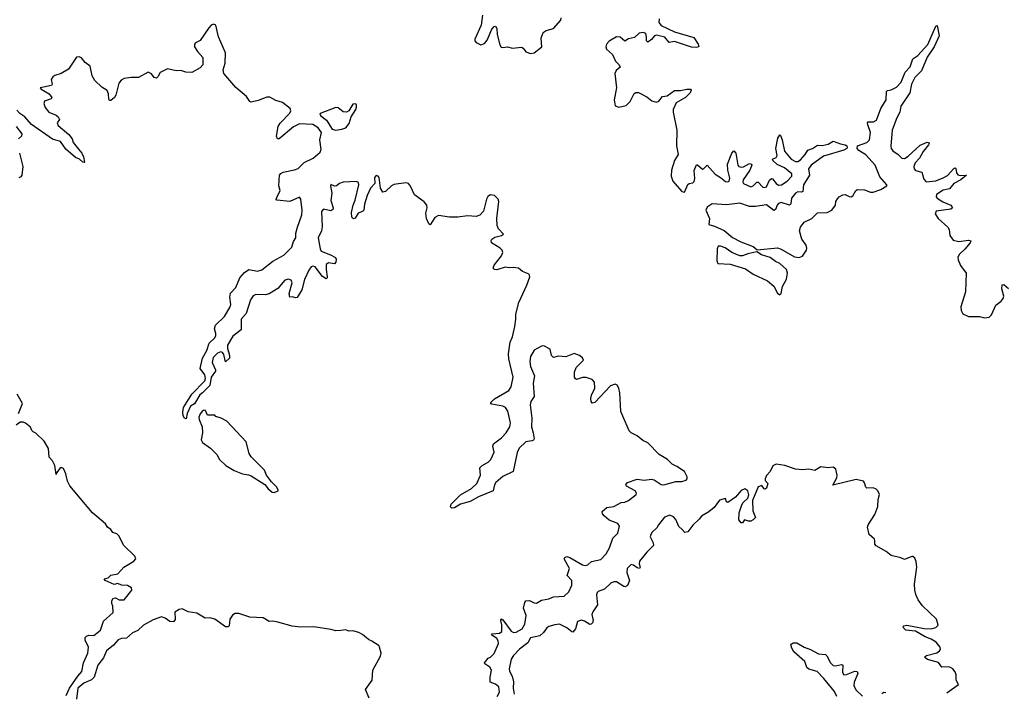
# Model space of a CAD drawing. Extents: x 2494159 to 2685562, y 773219 to 915170.
# Tile 170 of 201: x 2659293 to 2667430, y 833441 to 838998. Entities that reach past the tile are written whole.
import ezdxf

# ---------------------------------------------------------------- set-up
doc = ezdxf.new("R2010")
doc.units = 0

msp = doc.modelspace()

# ---------------------------------------------------------------- linework, layer by layer
at = {"layer": '0CON10XD'}
for points in [[(2663117.7, 839035), (2663106.4, 838953.6), (2663055, 838838), (2663055, 838824.4), (2663065, 838810.6), (2663105, 838791.1), (2663135, 838802.5), (2663155, 838828.1), (2663195, 838921.2), (2663215, 838941.8), (2663225, 838944.4), (2663235, 838926.7), (2663239.3, 838875), (2663261.2, 838791.2), (2663272.1, 838772.1), (2663285, 838767.5), (2663325, 838774.6), (2663365, 838762.5), (2663441.1, 838771.1), (2663454.5, 838764.4), (2663475, 838733.3), (2663515, 838720), (2663545, 838724), (2663606.7, 838775), (2663603.1, 838845), (2663617.9, 838892.1), (2663645, 838908.6), (2663705, 838926.7), (2663764.5, 838995.5), (2663769.1, 839015)], [(2663185, 833732.5), (2663215, 833760.8), (2663250, 833845), (2663247.3, 833865), (2663235.3, 833885.3), (2663190.8, 833915), (2663197.5, 833925), (2663259.2, 833930.8), (2663277.7, 833942.4), (2663277.7, 833997.6), (2663268.1, 834035), (2663272.7, 834047.3), (2663285, 834039.4), (2663355.2, 833945.2), (2663375, 833934.6), (2663395, 833939.1), (2663445, 833966), (2663467.9, 834005), (2663479.1, 834075), (2663457.1, 834135), (2663466.7, 834183.3), (2663475, 834197.8), (2663505, 834199.6), (2663545, 834180), (2663565, 834177.3), (2663605, 834201.5), (2663665, 834212.7), (2663705, 834229.7), (2663793.8, 834235), (2663829.9, 834270.1), (2663854.6, 834325), (2663857.3, 834365), (2663817.3, 834405), (2663835.4, 834465), (2663793.5, 834545), (2663797.5, 834555), (2663815, 834563.3), (2663838.6, 834555), (2663945, 834492.9), (2663965, 834488.9), (2663988.8, 834495), (2664018.9, 834521.1), (2664095, 834537.8), (2664140, 834585), (2664167.3, 834635), (2664195.6, 834714.4), (2664235.7, 834755), (2664249.4, 834815), (2664236.2, 834835), (2664164.1, 834864.1), (2664125.8, 834895), (2664109.2, 834915), (2664107.5, 834935), (2664145, 834967.8), (2664203, 834977), (2664265, 835008.8), (2664295, 835013.1), (2664325, 835027.1), (2664386.7, 835075), (2664391.2, 835085), (2664378.8, 835105), (2664308, 835145), (2664302.9, 835155), (2664315.7, 835175), (2664395, 835201.6), (2664455, 835193.5), (2664515, 835202.3), (2664535.9, 835195.9), (2664595, 835158.4), (2664615, 835155.3), (2664716.4, 835183.6), (2664765, 835183), (2664801.5, 835195), (2664809.1, 835205), (2664808.2, 835221.8), (2664786.8, 835265), (2664725, 835307.7), (2664685.7, 835325.7), (2664646.8, 835365), (2664576.8, 835406.8), (2664485, 835501.1), (2664442.7, 835522.7), (2664395, 835560.7), (2664345.3, 835585.2), (2664330.4, 835600.4), (2664260.6, 835760.6), (2664252.3, 835915), (2664243.8, 835953.8), (2664229.7, 835979.7), (2664215, 835987.5), (2664175.9, 835974.1), (2664045, 835836), (2664025, 835831.2), (2664015, 835842.5), (2664012.1, 835867.9), (2664017.5, 835895), (2664045.3, 835954.7), (2664043.8, 836003.8), (2664025, 836026.4), (2663973.2, 836043.2), (2663945, 836042.9), (2663895, 836025.6), (2663885, 836030), (2663877.9, 836045), (2663878.2, 836085), (2663891.8, 836125), (2663951.5, 836185), (2663944.6, 836205), (2663919.5, 836225), (2663875, 836240.7), (2663805, 836213.5), (2663745, 836218.5), (2663705, 836208.5), (2663687.8, 836225), (2663675.8, 836275), (2663625, 836303.3), (2663605, 836300.8), (2663545, 836268.2), (2663514, 836215), (2663509.6, 836175), (2663515, 836132.9), (2663547, 836055), (2663536.2, 835993.8), (2663544.2, 835885), (2663517.3, 835845), (2663512.2, 835815), (2663526.7, 835706.7), (2663521.5, 835635), (2663537.3, 835585), (2663543.4, 835536.6), (2663538.6, 835525), (2663525, 835517.8), (2663475, 835511.4), (2663420.9, 835459.1), (2663403.4, 835423.4), (2663370, 835265), (2663285, 835224.4), (2663227.1, 835175), (2663216.7, 835155), (2663206, 835105), (2663085, 835055.6), (2663015, 835016.2), (2662935, 834996.2), (2662885, 834966.2), (2662863.6, 834963.6), (2662852.5, 834972.5), (2662860, 834995), (2662935, 835073.3), (2663026.3, 835123.7), (2663071.9, 835165), (2663101.5, 835235), (2663095.8, 835295), (2663116.2, 835315), (2663165, 835343.1), (2663185.3, 835364.7), (2663214.4, 835425), (2663204.2, 835475), (2663208, 835495), (2663275.9, 835544.1), (2663314.5, 835585), (2663343.8, 835635), (2663348.6, 835668.5), (2663326, 835765), (2663306.7, 835795), (2663285, 835806), (2663195, 835821.2), (2663187.5, 835825), (2663186.7, 835835), (2663215.5, 835865), (2663335, 835933.8), (2663355.8, 835965), (2663369.8, 836045), (2663335.2, 836195.2), (2663333.8, 836236.2), (2663346.8, 836333.2), (2663365, 836376.7), (2663385, 836462.5), (2663394.4, 836525), (2663392, 836565), (2663419.2, 836660.8), (2663485, 836806), (2663508.9, 836875), (2663502.9, 836895), (2663448.6, 836918.5), (2663414, 836945), (2663375, 836951.1), (2663338.9, 836948.9), (2663305, 836953.5), (2663235, 836931.9), (2663215.5, 836935.5), (2663207.1, 836945), (2663215, 836970.8), (2663275, 837047.5), (2663286.7, 837075), (2663279.4, 837095), (2663265, 837110.6), (2663191.2, 837155), (2663188, 837175), (2663195, 837186), (2663219.7, 837200.3), (2663275.7, 837214.3), (2663292.5, 837225), (2663249.3, 837269.3), (2663238, 837298), (2663236.9, 837355), (2663253.8, 837495), (2663247.3, 837515), (2663218.1, 837545), (2663185, 837550.4), (2663162, 837538), (2663150.4, 837515), (2663125.6, 837415), (2663095.4, 837384.6), (2663065, 837371.1), (2662995, 837377.8), (2662915, 837367.1), (2662845, 837365.4), (2662755, 837381.8), (2662724.5, 837365), (2662685, 837304), (2662675, 837311.2), (2662654.7, 837354.7), (2662650.6, 837399.4), (2662660, 837445), (2662657.8, 837465), (2662635, 837492.2), (2662555, 837550), (2662523, 837623), (2662505, 837644.4), (2662485, 837649.5), (2662385, 837637.3), (2662365, 837626.9), (2662315, 837578.6), (2662295, 837572.5), (2662273.5, 837605), (2662262.5, 837695), (2662255, 837706.2), (2662237.8, 837712.2), (2662226.5, 837695), (2662227.1, 837645), (2662193.2, 837605), (2662164.8, 837545.2), (2662141.8, 837475), (2662136.1, 837423.9), (2662125, 837413.1), (2662091.2, 837398.8), (2662065, 837358.6), (2662052.2, 837352.2), (2662037.6, 837367.6), (2662034, 837406), (2662047.7, 837465), (2662065, 837506.2), (2662094.7, 837635), (2662093.9, 837653.9), (2662075, 837661.1), (2661965, 837654.8), (2661935.5, 837645), (2661910, 837625), (2661895, 837622.9), (2661865, 837635.6), (2661861.5, 837625), (2661872.1, 837565), (2661863.7, 837503.7), (2661884, 837445), (2661880.6, 837429.4), (2661865, 837419.6), (2661805, 837431.6), (2661786.7, 837413.3), (2661792, 837288), (2661785.8, 837254.2), (2661760.3, 837195), (2661774.8, 837105), (2661785, 837085.5), (2661862.5, 837055), (2661902.2, 837032.2), (2661909.6, 837019.6), (2661906.2, 836993.8), (2661895, 836980.8), (2661845, 836990), (2661825.7, 836975), (2661824.6, 836935.4), (2661834.3, 836875), (2661833.8, 836865), (2661825, 836858), (2661795, 836875.6), (2661735.5, 836955), (2661715, 836961.1), (2661703, 836957), (2661681.1, 836928.9), (2661647.6, 836852.4), (2661623.8, 836765), (2661585.9, 836704.1), (2661575, 836700.4), (2661545, 836709.2), (2661525, 836706.2), (2661521.1, 836735), (2661544, 836825), (2661536.2, 836846.2), (2661514.7, 836854.7), (2661484.7, 836845), (2661425, 836776.4), (2661355, 836733), (2661325, 836724.6), (2661245, 836728.6), (2661223, 836717), (2661201.6, 836685), (2661165, 836571.9), (2661123, 836525), (2661124.6, 836435), (2661055.2, 836384.8), (2661011.5, 836308.5), (2661009, 836285), (2661026.5, 836225), (2661027.4, 836202.6), (2660995, 836172.5), (2660981.1, 836231.1), (2660968.3, 836248.3), (2660955, 836254), (2660926.7, 836243.3), (2660892.9, 836207.1), (2660884.7, 836165), (2660911.5, 836105), (2660910.9, 836095), (2660875.3, 836045), (2660865.2, 835974.8), (2660803.6, 835916.4), (2660781.3, 835898.7), (2660738, 835825), (2660705.6, 835804.4), (2660677.5, 835745), (2660668.3, 835701.7), (2660655, 835706.7), (2660643.9, 835726.1), (2660640, 835755), (2660646.7, 835795), (2660716.5, 835905), (2660824, 836015), (2660828.8, 836035), (2660823.4, 836063.4), (2660784.5, 836115), (2660805, 836201.2), (2660838.2, 836265), (2660858.9, 836325), (2660902.5, 836367.5), (2660912.7, 836385), (2660913.4, 836405), (2660902.6, 836445), (2660911.3, 836475), (2660985, 836546.7), (2661030.9, 836619.1), (2661037, 836645), (2661029.3, 836705), (2661035, 836738.6), (2661078.2, 836785), (2661111.8, 836865), (2661150.8, 836909.2), (2661185.5, 836934.4), (2661258.3, 836921.7), (2661295, 836930.5), (2661385, 837001.8), (2661475, 837053.6), (2661541.9, 837118.1), (2661555.6, 837165), (2661574, 837195), (2661576.1, 837235), (2661588.3, 837285), (2661624.8, 837385.2), (2661626.5, 837425), (2661616.3, 837516.3), (2661605, 837532.5), (2661525, 837496.5), (2661418, 837508), (2661413.8, 837515), (2661419.4, 837535), (2661446.2, 837586.2), (2661435.8, 837625.8), (2661440.6, 837715), (2661451.5, 837728.5), (2661471.7, 837738.3), (2661565, 837756.7), (2661595, 837769.4), (2661642.9, 837817.2), (2661717.2, 837852.8), (2661775.8, 837905), (2661785.6, 837925), (2661772.9, 838005), (2661787.1, 838065), (2661760.8, 838105), (2661715, 838131.5), (2661605, 838137.1), (2661555, 838112.7), (2661436.2, 838015), (2661423.3, 838015), (2661414.3, 838035), (2661428.6, 838115), (2661445.4, 838144.6), (2661525.6, 838225), (2661533.1, 838245), (2661528.9, 838265), (2661465, 838314.5), (2661409.5, 838329.5), (2661359.4, 838359.4), (2661335, 838358.1), (2661265, 838329.4), (2661205, 838318.1), (2661195, 838322), (2661166.7, 838365), (2661077.8, 838437.8), (2660980, 838555), (2660974.2, 838585), (2660991.7, 838638.3), (2660992.5, 838725), (2660935.9, 838855.9), (2660915, 838954), (2660895, 838961.5), (2660875, 838951.8), (2660855, 838930.5), (2660785, 838826.2), (2660745, 838806.8), (2660736.2, 838795), (2660738.2, 838775), (2660761.4, 838735), (2660805.5, 838685), (2660806, 838625), (2660785, 838601.2), (2660715, 838561.2), (2660665, 838563.8), (2660625, 838578.8), (2660586.4, 838576.4), (2660515, 838592.5), (2660455, 838563.3), (2660435.6, 838525), (2660423.9, 838516.1), (2660405, 838520), (2660380.9, 838550.9), (2660355, 838564.3), (2660275, 838520.6), (2660215, 838520.9), (2660155, 838513), (2660130.9, 838499.2), (2660113, 838475), (2660088.7, 838375), (2660077.1, 838355), (2660045, 838331.2), (2660035, 838331.5), (2660028.3, 838341.7), (2660026.8, 838386.8), (2660015, 838414.5), (2659972, 838442), (2659914.7, 838495), (2659891.8, 838535), (2659874.5, 838615), (2659835, 838645.5), (2659802.8, 838682.8), (2659785, 838692.5), (2659761.5, 838688.5), (2659695, 838588.6), (2659635, 838554.1), (2659583.1, 838536.9), (2659566.7, 838525), (2659552.9, 838505), (2659560.8, 838465), (2659556.2, 838455), (2659462.5, 838435), (2659470, 838425), (2659535.8, 838385.8), (2659558.1, 838355), (2659552.5, 838345), (2659498.1, 838325), (2659492.9, 838305), (2659502.4, 838272.4), (2659535, 838235.5), (2659595, 838209.5), (2659611.4, 838195), (2659620.8, 838175), (2659603.8, 838146.2), (2659610.5, 838125), (2659700.2, 838050.2), (2659725.3, 838015.2), (2659735, 837984.4), (2659778.4, 837928.4)], [(2664577, 839005), (2664574, 838975), (2664595, 838950.5), (2664705, 838899.2), (2664865, 838850), (2664901.2, 838795), (2664906.7, 838775), (2664882.3, 838767.7), (2664845, 838772.5), (2664705, 838819), (2664661.2, 838811.2), (2664624.2, 838854.2), (2664555, 838869.8), (2664538.8, 838865), (2664515, 838833.8), (2664483.7, 838813.7), (2664472.9, 838822.9), (2664473.6, 838855), (2664467.9, 838885), (2664445, 838892.6), (2664412.3, 838887.7), (2664375, 838851.4), (2664325, 838840), (2664295, 838822), (2664255, 838853.8), (2664225, 838855.3), (2664165, 838820.7), (2664142.5, 838795), (2664136.8, 838775), (2664142.5, 838755), (2664191.8, 838711.7), (2664217.1, 838655), (2664247.9, 838625), (2664255.5, 838605), (2664221.5, 838578.5), (2664211.4, 838555), (2664224.9, 838435), (2664204.8, 838334.8), (2664215, 838285.6), (2664245, 838274.6), (2664305, 838290), (2664336.9, 838323.1), (2664372, 838388), (2664385, 838395.7), (2664405.6, 838395.6), (2664475, 838361.9), (2664518.1, 838328.1), (2664555, 838315.5), (2664576, 838324), (2664605, 838364.2), (2664645, 838368.1), (2664705, 838413.3), (2664755, 838412.7), (2664807.5, 838425), (2664837.5, 838425), (2664842, 838415), (2664835, 838394), (2664794, 838355), (2664718.3, 838311.7), (2664694.6, 838255), (2664693.9, 838235), (2664723.8, 838085), (2664722.2, 837955), (2664735.5, 837885), (2664704.3, 837835.7), (2664680.8, 837755), (2664676.9, 837705), (2664690, 837665), (2664765, 837578.9), (2664785.8, 837574.2), (2664813.6, 837636.4), (2664825.4, 837644.6), (2664855, 837649.4), (2664867.3, 837662.7), (2664873.2, 837685), (2664867.8, 837752.2), (2664885, 837800), (2664895, 837798.1), (2664935, 837764.4), (2664945, 837767.1), (2664975, 837797.1), (2665041.7, 837721.7), (2665085.2, 837695.2), (2665125, 837660.6), (2665145, 837658.1), (2665155, 837664.4), (2665160.8, 837689.2), (2665143.8, 837755), (2665141.6, 837805), (2665179.4, 837895), (2665195, 837913.5), (2665211.8, 837895), (2665227.8, 837797.7), (2665235, 837784.6), (2665255, 837779.1), (2665275, 837781.9), (2665325, 837810), (2665338.6, 837805), (2665342.2, 837795), (2665326.8, 837755), (2665271.6, 837675), (2665268.2, 837655), (2665273.7, 837643.7), (2665335, 837617.3), (2665355, 837625.5), (2665384.1, 837655.9), (2665395, 837656.4), (2665434.3, 837615), (2665445, 837610.9), (2665465, 837616.9), (2665488.7, 837671.3), (2665505, 837687.1), (2665515, 837682.5), (2665543.5, 837645), (2665565, 837632.2), (2665588.6, 837635), (2665634.5, 837665), (2665674.4, 837705), (2665674.3, 837725), (2665614.5, 837775), (2665553.2, 837803.2), (2665515.8, 837835), (2665514.6, 837845.4), (2665545, 837860), (2665553.3, 837875), (2665541.3, 837935), (2665559.4, 838019.4), (2665575, 838046), (2665580.8, 838040.8), (2665594.6, 838005), (2665613.3, 837913.3), (2665669.2, 837845), (2665705, 837827.1), (2665725, 837827.5), (2665745, 837840.4), (2665784.6, 837885), (2665805, 837920), (2665845, 837934.5), (2665885, 837961.1), (2665925, 837960), (2665975, 837970), (2666015, 837994), (2666075, 837971.5), (2666115, 837964.4), (2666129.2, 837955), (2666132.5, 837945), (2666127.3, 837932.7), (2666105, 837920), (2665935, 837869.6), (2665835, 837795.9), (2665812.5, 837765), (2665819.2, 837715), (2665769.5, 837635), (2665765, 837580), (2665755, 837573.5), (2665724.3, 837575.8), (2665705, 837565.4), (2665671.3, 837525), (2665664.5, 837475.5), (2665655, 837465.8), (2665585, 837486.6), (2665565, 837479.1), (2665554.1, 837465), (2665539.3, 837430.7), (2665525, 837420.6), (2665465, 837468.4), (2665375, 837454.2), (2665325, 837453.5), (2665245, 837483.5), (2665135, 837468.8), (2665015, 837475.8), (2664975, 837450), (2664962.7, 837425), (2664993.1, 837355), (2664989.2, 837305), (2665035, 837292.1), (2665115, 837257.1), (2665185, 837198.6), (2665252.8, 837162.8), (2665355, 837123.3), (2665387, 837097), (2665555, 837113.3), (2665585, 837103.3), (2665695, 837039.6), (2665735, 837032.3), (2665762.5, 837045), (2665795.5, 837095), (2665799.2, 837110.8), (2665792.9, 837135), (2665756.7, 837185), (2665737.1, 837255), (2665745.7, 837285), (2665775, 837324.2), (2665838.1, 837355), (2665885, 837401.5), (2665965, 837404.6), (2666004.3, 837425), (2666036.2, 837465), (2666038.8, 837495), (2666050.9, 837519.1), (2666065, 837534), (2666095, 837550), (2666115, 837554), (2666147.7, 837537.7), (2666165, 837536), (2666178.3, 837541.7), (2666203.9, 837586.1), (2666215.9, 837594.1), (2666275, 837591.4), (2666323.2, 837573.2), (2666345, 837573.1), (2666410, 837595), (2666460, 837625), (2666460, 837635), (2666400.6, 837700.6), (2666362.1, 837795), (2666285, 837881.4), (2666228.3, 837918.3), (2666214, 837935), (2666216.2, 837955), (2666295, 837983.3), (2666315.2, 838004.8), (2666323.2, 838065), (2666300.8, 838130.8), (2666298.5, 838145), (2666304.7, 838155.3), (2666350, 838155), (2666375, 838168.5), (2666409.2, 838265), (2666452.5, 838337.5), (2666456.7, 838405), (2666465, 838413.3), (2666495, 838419.2), (2666538.9, 838441.1), (2666578.8, 838481.2), (2666611.8, 838565), (2666650.8, 838609.2), (2666675.4, 838674.6), (2666716.2, 838703.8), (2666797.7, 838792.3), (2666865, 838944), (2666875, 838950), (2666891.9, 838865), (2666849.6, 838775), (2666791.2, 838688.8), (2666745.3, 838574.7), (2666689.6, 838520.4), (2666663.2, 838466.7), (2666650, 838395), (2666576, 838285), (2666567.3, 838235), (2666542, 838188), (2666503.5, 838085), (2666490.9, 837955), (2666493.7, 837933.7), (2666507.7, 837915), (2666552.1, 837885), (2666583.9, 837853.9), (2666605, 837851.7), (2666635, 837870.2), (2666735, 837961.6), (2666791.2, 837985), (2666804.2, 837984.2), (2666808.6, 837975), (2666803.1, 837965), (2666760, 837910), (2666730.4, 837855), (2666693.8, 837815), (2666682.9, 837785), (2666685.4, 837765.4), (2666695, 837753.1), (2666748.8, 837738.8), (2666765, 837682), (2666785, 837659.5), (2666865, 837666.9), (2666925, 837691.2), (2666959.9, 837710.1), (2667011.7, 837768.3), (2667025, 837773.5), (2667029.3, 837769.2), (2667033.6, 837733.6), (2667046.3, 837716.3), (2667065, 837711.2), (2667118, 837715), (2667070.8, 837675), (2667014, 837646), (2666978.3, 837601.7), (2666925, 837590), (2666870.8, 837555), (2666867.5, 837535), (2666876, 837525), (2666922.5, 837492.5), (2666986.9, 837465), (2667001.4, 837445), (2666987, 837433.1), (2666867.5, 837415), (2666858, 837395), (2666884.3, 837355), (2666963.6, 837285), (2666973.3, 837265), (2666979.2, 837215), (2667006.9, 837176.9), (2667055, 837165.3), (2667135, 837175.9), (2667152, 837172), (2667147.5, 837155), (2667105, 837102.5), (2667059, 837061), (2667045.9, 837035), (2667047.8, 837015), (2667068.1, 836968.1), (2667115.4, 836905), (2667108.5, 836748.5), (2667070, 836625), (2667072.1, 836595), (2667087, 836567), (2667135, 836546.5), (2667225, 836545.8), (2667265, 836534.4), (2667305, 836539.5), (2667325, 836558.9), (2667360.5, 836639.5), (2667405, 836673.3), (2667420.8, 836695), (2667425.3, 836715), (2667409.1, 836775), (2667411.8, 836808.2), (2667425, 836809.4), (2667465, 836778.2)], [(2661905, 838086), (2661955, 838094), (2661987.5, 838105), (2662015, 838140), (2662033.3, 838195), (2662070, 838255), (2662076.7, 838275), (2662075, 838297.5), (2662065, 838302.5), (2662045, 838300), (2662014.1, 838245.9), (2661995, 838233.8), (2661965, 838235.8), (2661925, 838270), (2661905, 838274), (2661776.4, 838223.6), (2661774, 838215), (2661781.2, 838205), (2661827.3, 838167.3), (2661875, 838093.3), (2661905, 838086)], [(2659778.4, 837928.4), (2659805.5, 837895), (2659820.6, 837865), (2659827.7, 837822.3), (2659825, 837817.5), (2659815, 837821.2), (2659786.2, 837846.2), (2659755, 837858.5), (2659675, 837929.5), (2659630.6, 837990.6), (2659565, 838010.2), (2659391.3, 838131.3), (2659335.3, 838195.3), (2659293.8, 838223.8), (2659270, 838250)], [(2659264.1, 838115), (2659311.9, 838055), (2659307.5, 838035), (2659282.5, 838015)], [(2659290, 837895), (2659318.7, 837785), (2659310.4, 837715), (2659301.3, 837698.7), (2659285, 837691.1)], [(2665575, 836724.2), (2665585.4, 836735), (2665597.9, 836795), (2665629.1, 836855), (2665639.2, 836905), (2665628.8, 836935), (2665576.2, 836985), (2665540.3, 837000.3), (2665495, 837034.2), (2665422.5, 837055), (2665385, 837080), (2665310, 837065), (2665265, 837046.2), (2665245, 837046.2), (2665177.5, 837075), (2665123.6, 837113.6), (2665085, 837127.5), (2665063.9, 837126.1), (2665055.9, 837104.1), (2665054.7, 837004.7), (2665062, 836985), (2665165, 836977.8), (2665289.8, 836939.8), (2665354, 836895), (2665471.8, 836841.8), (2665525.4, 836795.4), (2665555, 836739.2), (2665575, 836724.2)], [(2659282.5, 835745), (2659316.4, 835826.4), (2659273, 835903)], [(2661395, 835092.5), (2661430, 835105), (2661430, 835115), (2661415, 835140), (2661375, 835180), (2661333.8, 835233.8), (2661315, 835277.5), (2661206.4, 835386.4), (2661190, 835415), (2661165, 835510), (2661005, 835682.5), (2660957, 835707), (2660915, 835720), (2660905, 835730), (2660845, 835730), (2660829.3, 835769.3), (2660815, 835772), (2660805, 835765.6), (2660785, 835742.5), (2660773.9, 835715), (2660775, 835694), (2660800.8, 835635), (2660804.6, 835585), (2660793, 835527), (2660805, 835505.7), (2660868.6, 835458.6), (2660921.2, 835405), (2660945, 835363.8), (2660996.2, 835315), (2661065, 835273.1), (2661135, 835246), (2661185, 835238.8), (2661205, 835230), (2661318.3, 835158.3), (2661345, 835122.5), (2661380, 835095), (2661395, 835092.5)], [(2659677.5, 833415), (2659703.3, 833475), (2659772.5, 833575), (2659806.3, 833613.7), (2659819.4, 833685), (2659856.7, 833765), (2659862.7, 833812.7), (2659835, 833872.5), (2659833.8, 833895), (2659844.2, 833905.8), (2659865, 833914.2), (2659905, 833910.8), (2659960, 833955), (2659985, 834030), (2660065, 834100), (2660063.6, 834153.6), (2660053.3, 834175), (2660053.3, 834195), (2660062.5, 834215), (2660085, 834222.5), (2660113.9, 834203.9), (2660155, 834203.8), (2660220, 834285), (2660217.5, 834305), (2660185, 834323.3), (2660135, 834326.7), (2660105, 834338.8), (2660075, 834332.5), (2660000, 834365), (2659991.7, 834378.3), (2660023.6, 834386.4), (2660045, 834410), (2660105, 834421.2), (2660154.1, 834475.9), (2660237.5, 834525), (2660253.3, 834545), (2660245, 834566.7), (2660153.9, 834653.9), (2660113.3, 834735), (2660095, 834750), (2660062.3, 834762.3), (2660047.5, 834785), (2660017.5, 834805), (2660001.7, 834831.7), (2659893.3, 834925), (2659793.3, 835045), (2659707.3, 835147.3), (2659689.2, 835185), (2659674, 835245), (2659655, 835290), (2659635, 835298.8), (2659625, 835291.2), (2659597.5, 835255), (2659595, 835240), (2659584.5, 835314.5), (2659564.3, 835354.3), (2659536.2, 835385), (2659530, 835455), (2659495.9, 835515.9), (2659425, 835582.5), (2659405, 835593.3), (2659393.3, 835605), (2659383, 835633), (2659340, 835665), (2659323, 835673), (2659297, 835673), (2659265, 835647.5)], [(2666953.7, 833436.3), (2667052.2, 833505), (2667030.9, 833540.9), (2667033.1, 833585), (2667025, 833610), (2667005, 833634.5), (2666986.2, 833646.2), (2666965, 833651.9), (2666915, 833650), (2666885, 833685.9), (2666795, 833712.7), (2666776.2, 833725), (2666773.8, 833735), (2666786.7, 833745), (2666872.9, 833767.1), (2666895, 833782.5), (2666901.9, 833795), (2666899.4, 833815), (2666866.3, 833856.3), (2666825, 833880), (2666775, 833898), (2666695.9, 833945.9), (2666617.5, 833955), (2666596, 833975), (2666594.3, 833985), (2666599.7, 833990.3), (2666624.5, 833995.5), (2666769, 833969), (2666824.3, 833965.7), (2666864.7, 833975.3), (2666883.5, 833995), (2666869.1, 834045), (2666754.6, 834154.6), (2666719.2, 834205), (2666697.9, 834248), (2666689.5, 834285), (2666689, 834335), (2666707.6, 834475), (2666701, 834521), (2666689.8, 834549.8), (2666675, 834563.3), (2666665, 834564.4), (2666605, 834537.1), (2666575, 834551.4), (2666495, 834572.5), (2666453.7, 834603.7), (2666370.6, 834650.6), (2666361.2, 834665), (2666360, 834695), (2666355.9, 834705.9), (2666313.8, 834745), (2666300, 834805), (2666304.2, 834825), (2666358.7, 834911.3), (2666384.6, 834975), (2666388.2, 835035), (2666397.5, 835075), (2666386, 835105), (2666370, 835120), (2666345, 835129.3), (2666295, 835126.7), (2666285, 835136), (2666275, 835172), (2666265.3, 835185.2), (2666205, 835200.5), (2666013.3, 835153.3), (2666046.9, 835213.1), (2666050, 835235), (2666037.9, 835285), (2666015, 835301.2), (2665975, 835296), (2665915, 835304.4), (2665865, 835272.4), (2665815, 835285.7), (2665765, 835279.9), (2665704.9, 835284.9), (2665615.9, 835314.1), (2665545.3, 835324.7), (2665517.8, 835312.3), (2665495, 835264.2), (2665465, 835231.2), (2665453.8, 835205), (2665455, 835190), (2665475.8, 835165.8), (2665465, 835128), (2665455, 835118.8), (2665445, 835122.5), (2665425, 835148.8), (2665395, 835140), (2665349.1, 835025), (2665350.5, 834940.5), (2665373.8, 834885), (2665355, 834866), (2665335, 834856.2), (2665315, 834856.2), (2665283.6, 834866.4), (2665265, 834842.5), (2665255, 834842.5), (2665236.2, 834865), (2665239.6, 834925), (2665261.4, 834988.6), (2665271.7, 835008.3), (2665309.4, 835045), (2665318.3, 835071.7), (2665310.9, 835105), (2665285, 835122.9), (2665255, 835109.7), (2665207.4, 835052.6), (2665145, 835009.4), (2665135, 835013.8), (2665125, 835041.2), (2665075, 835027.2), (2665031.4, 834968.6), (2664988.2, 834931.8), (2664926.9, 834895), (2664909.3, 834870.7), (2664855, 834822.1), (2664815, 834766.5), (2664791.1, 834761.1), (2664768.2, 834785), (2664740.9, 834810.9), (2664715, 834870), (2664695, 834890.5), (2664665, 834903.6), (2664621.9, 834888.1), (2664571.1, 834825), (2664558.8, 834801.2), (2664520, 834765), (2664508.5, 834745), (2664504.5, 834725), (2664528.8, 834675), (2664530, 834655), (2664475, 834600), (2664415.9, 834525), (2664412.1, 834502), (2664421.1, 834475), (2664416.2, 834465), (2664395, 834470), (2664365, 834492.8), (2664345, 834496.9), (2664313.1, 834465), (2664310.4, 834430.5), (2664331.8, 834365), (2664315, 834324.3), (2664297.4, 834312.6), (2664285.8, 834314.2), (2664225, 834354.5), (2664205, 834354.5), (2664181.9, 834345), (2664127.2, 834292.8), (2664074.6, 834275), (2664064.6, 834265), (2664059.7, 834245), (2664067.1, 834162.9), (2664028.2, 834105), (2664021.2, 834085), (2664032.5, 834035), (2664027.5, 834015), (2664016.5, 834003.5), (2664005, 834002.1), (2663959.3, 834029.3), (2663935, 834037.9), (2663903.3, 834025), (2663886.5, 833965), (2663865, 833939.2), (2663855, 833940), (2663814, 833975), (2663755, 834003.8), (2663715, 833999.6), (2663665, 833983.6), (2663650.6, 833975), (2663621.8, 833935), (2663592.7, 833907.3), (2663515, 833891.2), (2663491.2, 833848.8), (2663423, 833797), (2663374.7, 833745.3), (2663353.8, 833715), (2663337, 833635), (2663339.6, 833615), (2663362.3, 833575), (2663373.1, 833526.9), (2663370, 833475), (2663378.6, 833425)], [(2662182, 833392), (2662150, 833465), (2662205, 833540), (2662212.5, 833625), (2662275, 833740), (2662280, 833765), (2662267.5, 833815), (2662262.5, 833825), (2662204.2, 833864.2), (2662175, 833876), (2662127.3, 833917.3), (2662095, 833936), (2662045, 833948.8), (2662015, 833946.2), (2661985, 833956), (2661947.5, 833952.5), (2661905, 833950), (2661865, 833961.2), (2661725, 833982), (2661615, 833978), (2661545, 833988), (2661425, 834021.2), (2661385, 834028.8), (2661355, 834026.7), (2661305, 834056), (2661195, 834061.4), (2661105, 834091.2), (2661075, 834091.2), (2661052.3, 834077.7), (2661028.8, 834045), (2661025, 833990), (2661015, 833982.5), (2660995, 833982.5), (2660905, 834044), (2660865, 834056), (2660825, 834053.3), (2660755.9, 834095.9), (2660685, 834106.7), (2660635, 834130), (2660610, 834125), (2660576.4, 834103.6), (2660577.3, 834042.7), (2660565, 834024.2), (2660535, 834025.8), (2660495, 834054.2), (2660465, 834063.3), (2660395, 834040), (2660316.2, 833995), (2660269.7, 833950.3), (2660225, 833932), (2660175, 833889.2), (2660135, 833886.7), (2660106.2, 833875), (2660068.7, 833831.3), (2660011.2, 833785), (2659986, 833725), (2659938.8, 833665), (2659908, 833565), (2659885.5, 833544.5), (2659823.3, 833516.7), (2659773.8, 833475), (2659762.5, 833385)], [(2666046.2, 833405), (2666028, 833448), (2665938.8, 833555), (2665883.1, 833613.1), (2665815, 833632.5), (2665796.9, 833645), (2665781.9, 833695), (2665690.9, 833775), (2665673.5, 833805), (2665666.2, 833835), (2665685, 833849.2), (2665715, 833850.6), (2665775, 833813.5), (2665828, 833795), (2665895, 833759.6), (2665952.8, 833752.8), (2665963.7, 833743.7), (2665993.5, 833683.5), (2666015, 833662.5), (2666035, 833658.7), (2666085, 833671.4), (2666095, 833666.2), (2666094, 833605), (2666105, 833586.5), (2666125, 833587.5), (2666195, 833615.5), (2666213.1, 833613.1), (2666219.5, 833595), (2666190, 833525), (2666186.6, 833493.4), (2666205, 833459.1), (2666257.8, 833407.8)], [(2663238.8, 833405), (2663257.7, 833442.3), (2663251.5, 833485), (2663225, 833508.1), (2663180, 833525), (2663180, 833565), (2663191.1, 833625), (2663179.6, 833649.6), (2663138, 833675), (2663134, 833685), (2663165, 833722.5), (2663185, 833732.5)], [(2666418.5, 833431.5), (2666435, 833441.4), (2666451.2, 833438.8)]]:
    msp.add_lwpolyline(points, dxfattribs=at)

doc.saveas('drawing.dxf')
